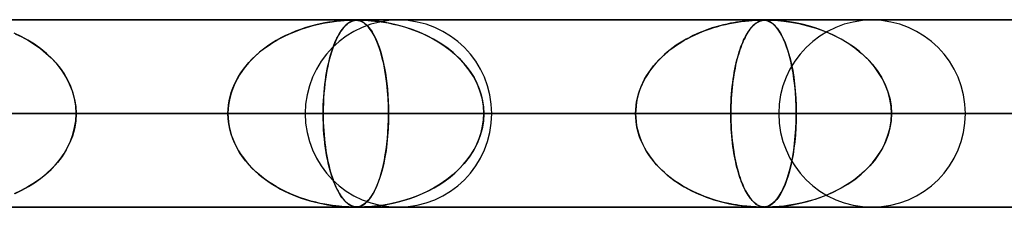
# Model space of a CAD drawing. Header units: millimetres. Extents: x -625 to 625, y -732 to 732.
# Tile 27 of 31: x 309 to 362, y 721 to 732. Entities that reach past the tile are written whole.
import ezdxf

# ---------------------------------------------------------------- set-up
doc = ezdxf.new("R2010")
doc.units = ezdxf.units.MM
doc.layers.add('HIDDEN', color=7, linetype='Continuous')
doc.layers.add('THICK', color=7, linetype='Continuous')

msp = doc.modelspace()

# ---------------------------------------------------------------- linework, layer by layer
at = {"layer": 'HIDDEN'}
for p, q in [((431.662, 731.49), (0, 731.49)), ((0, 731.49), (431.662, 731.49)), ((414.007, 731.48), (0.316, 731.48)), ((325.497, 731.366), (325.279, 731.328)), ((325.435, 731.356), (325.674, 731.393)), ((325.699, 731.396), (325.497, 731.366)), ((325.674, 731.393), (325.91, 731.423)), ((325.882, 731.42), (325.699, 731.396)), ((326.046, 731.437), (325.882, 731.42)), ((325.91, 731.423), (326.132, 731.445)), ((326.19, 731.451), (326.046, 731.437)), ((326.132, 731.445), (326.329, 731.461)), ((326.324, 731.461), (326.19, 731.451)), ((326.452, 731.469), (326.324, 731.461)), ((326.329, 731.461), (326.497, 731.471)), ((326.567, 731.474), (326.452, 731.469)), ((326.497, 731.471), (326.628, 731.477)), ((326.623, 731.366), (326.563, 731.328)), ((326.665, 731.478), (326.567, 731.474)), ((326.605, 731.355), (326.672, 731.392)), ((326.68, 731.396), (326.623, 731.366)), ((326.628, 731.477), (326.732, 731.479)), ((326.745, 731.479), (326.665, 731.478)), ((326.672, 731.392), (326.74, 731.422)), ((326.733, 731.42), (326.68, 731.396)), ((326.732, 731.479), (326.815, 731.48)), ((326.782, 731.437), (326.733, 731.42)), ((326.74, 731.422), (326.807, 731.445)), ((326.813, 731.48), (326.745, 731.479)), ((326.827, 731.451), (326.782, 731.437)), ((326.807, 731.445), (326.873, 731.461)), ((326.875, 731.479), (326.813, 731.48)), ((326.873, 731.461), (326.827, 731.451)), ((326.863, 731.48), (326.93, 731.478)), ((326.873, 731.461), (326.937, 731.471)), ((326.92, 731.469), (326.873, 731.461)), ((326.932, 731.477), (326.875, 731.479)), ((326.97, 731.474), (326.92, 731.469)), ((326.93, 731.478), (326.989, 731.473)), ((326.988, 731.473), (326.932, 731.477)), ((326.937, 731.471), (326.999, 731.477)), ((327.022, 731.478), (326.97, 731.474)), ((327.054, 731.465), (326.988, 731.473)), ((326.989, 731.473), (327.045, 731.466)), ((326.999, 731.477), (327.063, 731.479)), ((327.075, 731.479), (327.022, 731.478)), ((327.045, 731.466), (327.101, 731.456)), ((327.133, 731.447), (327.054, 731.465)), ((327.063, 731.479), (327.135, 731.48)), ((327.135, 731.48), (327.075, 731.479)), ((327.101, 731.456), (327.158, 731.44)), ((327.222, 731.417), (327.133, 731.447)), ((327.135, 731.48), (327.223, 731.479)), ((327.207, 731.479), (327.135, 731.48)), ((327.158, 731.44), (327.218, 731.418)), ((327.292, 731.477), (327.207, 731.479)), ((327.218, 731.418), (327.281, 731.389)), ((327.317, 731.369), (327.222, 731.417)), ((327.223, 731.479), (327.33, 731.476)), ((327.281, 731.389), (327.347, 731.351)), ((327.402, 731.473), (327.292, 731.477)), ((327.417, 731.302), (327.317, 731.369)), ((327.33, 731.476), (327.456, 731.471)), ((327.564, 731.465), (327.402, 731.473)), ((327.456, 731.471), (327.602, 731.462)), ((327.797, 731.447), (327.564, 731.465)), ((327.602, 731.462), (327.772, 731.449)), ((327.772, 731.449), (327.966, 731.431)), ((328.09, 731.417), (327.797, 731.447)), ((327.966, 731.431), (328.182, 731.405)), ((328.429, 731.369), (328.09, 731.417)), ((328.182, 731.405), (328.416, 731.371)), ((328.416, 731.371), (328.67, 731.328)), ((328.799, 731.302), (328.429, 731.369)), ((347.137, 731.339), (347.346, 731.374)), ((347.308, 731.368), (347.145, 731.341)), ((347.461, 731.391), (347.308, 731.368)), ((347.346, 731.374), (347.553, 731.404)), ((347.605, 731.41), (347.461, 731.391)), ((347.553, 731.404), (347.758, 731.428)), ((347.737, 731.426), (347.605, 731.41)), ((347.857, 731.439), (347.737, 731.426)), ((347.758, 731.428), (347.956, 731.448)), ((347.967, 731.449), (347.857, 731.439)), ((347.956, 731.448), (348.138, 731.462)), ((348.07, 731.457), (347.967, 731.449)), ((348.171, 731.464), (348.07, 731.457)), ((348.138, 731.462), (348.297, 731.471)), ((348.266, 731.47), (348.171, 731.464)), ((348.354, 731.474), (348.266, 731.47)), ((348.297, 731.471), (348.426, 731.477)), ((348.433, 731.477), (348.354, 731.474)), ((348.378, 731.339), (348.436, 731.374)), ((348.425, 731.368), (348.38, 731.341)), ((348.468, 731.391), (348.425, 731.368)), ((348.426, 731.477), (348.529, 731.479)), ((348.5, 731.479), (348.433, 731.477)), ((348.436, 731.374), (348.495, 731.404)), ((348.509, 731.41), (348.468, 731.391)), ((348.495, 731.404), (348.554, 731.428)), ((348.559, 731.48), (348.5, 731.479)), ((348.548, 731.426), (348.509, 731.41)), ((348.529, 731.479), (348.612, 731.48)), ((348.584, 731.439), (348.548, 731.426)), ((348.554, 731.428), (348.615, 731.448)), ((348.612, 731.48), (348.559, 731.48)), ((348.619, 731.449), (348.584, 731.439)), ((348.661, 731.48), (348.612, 731.48)), ((348.612, 731.48), (348.685, 731.479)), ((348.615, 731.448), (348.676, 731.462)), ((348.653, 731.457), (348.619, 731.449)), ((348.688, 731.464), (348.653, 731.457)), ((348.706, 731.478), (348.661, 731.48)), ((348.676, 731.462), (348.738, 731.471)), ((348.685, 731.479), (348.752, 731.476)), ((348.725, 731.47), (348.688, 731.464)), ((348.75, 731.476), (348.706, 731.478)), ((348.764, 731.474), (348.725, 731.47)), ((348.738, 731.471), (348.799, 731.477)), ((348.798, 731.472), (348.75, 731.476)), ((348.752, 731.476), (348.823, 731.469)), ((348.803, 731.477), (348.764, 731.474)), ((348.856, 731.464), (348.798, 731.472)), ((348.799, 731.477), (348.862, 731.479)), ((348.843, 731.479), (348.803, 731.477)), ((348.823, 731.469), (348.906, 731.454)), ((348.886, 731.48), (348.843, 731.479)), ((348.927, 731.449), (348.856, 731.464)), ((348.862, 731.479), (348.933, 731.48)), ((348.933, 731.48), (348.886, 731.48)), ((348.906, 731.454), (349.003, 731.424)), ((349.005, 731.423), (348.927, 731.449)), ((348.933, 731.48), (349.021, 731.479)), ((348.988, 731.48), (348.933, 731.48)), ((349.052, 731.478), (348.988, 731.48)), ((349.003, 731.424), (349.11, 731.372)), ((349.09, 731.383), (349.005, 731.423)), ((349.021, 731.479), (349.131, 731.476)), ((349.126, 731.476), (349.052, 731.478)), ((349.18, 731.328), (349.09, 731.383)), ((349.11, 731.372), (349.228, 731.293)), ((349.226, 731.472), (349.126, 731.476)), ((349.131, 731.476), (349.286, 731.469)), ((349.374, 731.464), (349.226, 731.472)), ((349.286, 731.469), (349.518, 731.454)), ((349.581, 731.449), (349.374, 731.464)), ((349.518, 731.454), (349.83, 731.424)), ((349.839, 731.423), (349.581, 731.449)), ((349.83, 731.424), (350.208, 731.372)), ((350.136, 731.383), (349.839, 731.423)), ((350.464, 731.328), (350.136, 731.383)), ((350.208, 731.372), (350.642, 731.293)), ((323.717, 730.884), (323.45, 730.773)), ((323.577, 730.827), (323.802, 730.916)), ((323.992, 730.986), (323.717, 730.884)), ((323.802, 730.916), (324.029, 730.999)), ((324.269, 731.078), (323.992, 730.986)), ((324.029, 730.999), (324.259, 731.075)), ((324.259, 731.075), (324.491, 731.144)), ((324.539, 731.158), (324.269, 731.078)), ((324.491, 731.144), (324.725, 731.207)), ((324.798, 731.225), (324.539, 731.158)), ((324.725, 731.207), (324.96, 731.263)), ((325.046, 731.282), (324.798, 731.225)), ((324.96, 731.263), (325.197, 731.313)), ((325.279, 731.328), (325.046, 731.282)), ((325.197, 731.313), (325.435, 731.356)), ((326.147, 730.884), (326.076, 730.773)), ((326.109, 730.826), (326.168, 730.915)), ((326.219, 730.986), (326.147, 730.884)), ((326.168, 730.915), (326.228, 730.998)), ((326.293, 731.078), (326.219, 730.986)), ((326.228, 730.998), (326.289, 731.074)), ((326.289, 731.074), (326.35, 731.143)), ((326.364, 731.158), (326.293, 731.078)), ((326.35, 731.143), (326.413, 731.206)), ((326.433, 731.225), (326.364, 731.158)), ((326.413, 731.206), (326.476, 731.262)), ((326.5, 731.282), (326.433, 731.225)), ((326.476, 731.262), (326.54, 731.312)), ((326.563, 731.328), (326.5, 731.282)), ((326.54, 731.312), (326.605, 731.355)), ((327.347, 731.351), (327.417, 731.303)), ((327.417, 731.303), (327.49, 731.242)), ((327.518, 731.217), (327.417, 731.302)), ((327.49, 731.242), (327.567, 731.168)), ((327.619, 731.111), (327.518, 731.217)), ((327.567, 731.168), (327.647, 731.079)), ((327.719, 730.985), (327.619, 731.111)), ((327.647, 731.079), (327.729, 730.972)), ((327.819, 730.837), (327.719, 730.985)), ((327.729, 730.972), (327.812, 730.847)), ((327.812, 730.847), (327.895, 730.708)), ((327.918, 730.665), (327.819, 730.837)), ((328.67, 731.328), (328.943, 731.272)), ((329.178, 731.217), (328.799, 731.302)), ((328.943, 731.272), (329.233, 731.203)), ((329.562, 731.111), (329.178, 731.217)), ((329.233, 731.203), (329.539, 731.118)), ((329.539, 731.118), (329.857, 731.017)), ((329.949, 730.985), (329.562, 731.111)), ((329.857, 731.017), (330.186, 730.897)), ((330.335, 730.837), (329.949, 730.985)), ((330.186, 730.897), (330.515, 730.759)), ((330.718, 730.665), (330.335, 730.837)), ((345.386, 730.832), (345.187, 730.746)), ((345.281, 730.787), (345.48, 730.87)), ((345.59, 730.912), (345.386, 730.832)), ((345.48, 730.87), (345.682, 730.947)), ((345.798, 730.988), (345.59, 730.912)), ((345.682, 730.947), (345.886, 731.019)), ((346.007, 731.059), (345.798, 730.988)), ((345.886, 731.019), (346.092, 731.086)), ((346.212, 731.122), (346.007, 731.059)), ((346.092, 731.086), (346.299, 731.147)), ((346.413, 731.178), (346.212, 731.122)), ((346.299, 731.147), (346.508, 731.203)), ((346.607, 731.227), (346.413, 731.178)), ((346.508, 731.203), (346.718, 731.253)), ((346.794, 731.271), (346.607, 731.227)), ((346.718, 731.253), (346.927, 731.299)), ((346.974, 731.308), (346.794, 731.271)), ((346.927, 731.299), (347.137, 731.339)), ((347.145, 731.341), (346.974, 731.308)), ((347.911, 730.832), (347.859, 730.746)), ((347.883, 730.787), (347.936, 730.87)), ((347.965, 730.912), (347.911, 730.832)), ((347.936, 730.87), (347.989, 730.947)), ((348.02, 730.988), (347.965, 730.912)), ((347.989, 730.947), (348.043, 731.019)), ((348.075, 731.059), (348.02, 730.988)), ((348.043, 731.019), (348.098, 731.086)), ((348.13, 731.122), (348.075, 731.059)), ((348.098, 731.086), (348.153, 731.147)), ((348.183, 731.178), (348.13, 731.122)), ((348.153, 731.147), (348.208, 731.203)), ((348.235, 731.227), (348.183, 731.178)), ((348.208, 731.203), (348.264, 731.253)), ((348.285, 731.271), (348.235, 731.227)), ((348.264, 731.253), (348.321, 731.299)), ((348.334, 731.308), (348.285, 731.271)), ((348.321, 731.299), (348.378, 731.339)), ((348.38, 731.341), (348.334, 731.308)), ((349.271, 731.257), (349.18, 731.328)), ((349.228, 731.293), (349.351, 731.183)), ((349.363, 731.171), (349.271, 731.257)), ((349.351, 731.183), (349.47, 731.048)), ((349.454, 731.068), (349.363, 731.171)), ((349.545, 730.947), (349.454, 731.068)), ((349.47, 731.048), (349.585, 730.888)), ((349.636, 730.808), (349.545, 730.947)), ((349.585, 730.888), (349.696, 730.703)), ((350.806, 731.257), (350.464, 731.328)), ((350.642, 731.293), (351.106, 731.183)), ((351.152, 731.171), (350.806, 731.257)), ((351.106, 731.183), (351.563, 731.048)), ((351.501, 731.068), (351.152, 731.171)), ((351.852, 730.947), (351.501, 731.068)), ((351.563, 731.048), (352.007, 730.888)), ((352.202, 730.808), (351.852, 730.947)), ((352.007, 730.888), (352.438, 730.703)), ((309.048, 730.601), (308.682, 730.774)), ((308.724, 730.756), (309.089, 730.581)), ((309.408, 730.406), (309.048, 730.601)), ((309.089, 730.581), (309.437, 730.39)), ((309.758, 730.189), (309.408, 730.406)), ((309.437, 730.39), (309.767, 730.183)), ((322.691, 730.39), (322.454, 730.246)), ((322.509, 730.281), (322.714, 730.404)), ((322.937, 730.526), (322.691, 730.39)), ((322.714, 730.404), (322.924, 730.52)), ((322.924, 730.52), (323.138, 730.629)), ((323.19, 730.654), (322.937, 730.526)), ((323.138, 730.629), (323.356, 730.732)), ((323.45, 730.773), (323.19, 730.654)), ((323.356, 730.732), (323.577, 730.827)), ((325.877, 730.39), (325.814, 730.246)), ((325.828, 730.279), (325.882, 730.402)), ((325.941, 730.526), (325.877, 730.39)), ((325.882, 730.402), (325.937, 730.518)), ((325.937, 730.518), (325.993, 730.627)), ((326.008, 730.654), (325.941, 730.526)), ((325.993, 730.627), (326.051, 730.73)), ((326.076, 730.773), (326.008, 730.654)), ((326.051, 730.73), (326.109, 730.826)), ((327.895, 730.708), (327.974, 730.555)), ((328.014, 730.47), (327.918, 730.665)), ((327.974, 730.555), (328.05, 730.391)), ((328.108, 730.251), (328.014, 730.47)), ((328.05, 730.391), (328.122, 730.215)), ((330.515, 730.759), (330.835, 730.608)), ((331.096, 730.47), (330.718, 730.665)), ((330.835, 730.608), (331.141, 730.444)), ((331.462, 730.251), (331.096, 730.47)), ((331.141, 730.444), (331.435, 730.268)), ((344.432, 730.356), (344.255, 730.247)), ((344.325, 730.291), (344.51, 730.401)), ((344.614, 730.461), (344.432, 730.356)), ((344.51, 730.401), (344.698, 730.506)), ((344.801, 730.56), (344.614, 730.461)), ((344.698, 730.506), (344.889, 730.605)), ((344.992, 730.655), (344.801, 730.56)), ((344.889, 730.605), (345.083, 730.699)), ((345.187, 730.746), (344.992, 730.655)), ((345.083, 730.699), (345.281, 730.787)), ((347.66, 730.356), (347.614, 730.247)), ((347.632, 730.291), (347.681, 730.401)), ((347.708, 730.461), (347.66, 730.356)), ((347.681, 730.401), (347.73, 730.506)), ((347.757, 730.56), (347.708, 730.461)), ((347.73, 730.506), (347.78, 730.605)), ((347.807, 730.655), (347.757, 730.56)), ((347.78, 730.605), (347.831, 730.699)), ((347.859, 730.746), (347.807, 730.655)), ((347.831, 730.699), (347.883, 730.787)), ((349.725, 730.649), (349.636, 730.808)), ((349.696, 730.703), (349.802, 730.493)), ((349.813, 730.47), (349.725, 730.649)), ((349.802, 730.493), (349.904, 730.259)), ((349.898, 730.272), (349.813, 730.47)), ((352.55, 730.649), (352.202, 730.808)), ((352.438, 730.703), (352.852, 730.493)), ((352.893, 730.47), (352.55, 730.649)), ((352.852, 730.493), (353.248, 730.259)), ((353.228, 730.272), (352.893, 730.47)), ((310.093, 729.95), (309.758, 730.189)), ((309.767, 730.183), (310.079, 729.96)), ((310.079, 729.96), (310.372, 729.723)), ((310.411, 729.689), (310.093, 729.95)), ((321.741, 729.72), (321.924, 729.871)), ((322.006, 729.934), (321.795, 729.766)), ((321.924, 729.871), (322.114, 730.014)), ((322.226, 730.094), (322.006, 729.934)), ((322.114, 730.014), (322.309, 730.151)), ((322.454, 730.246), (322.226, 730.094)), ((322.309, 730.151), (322.509, 730.281)), ((325.626, 729.718), (325.674, 729.869)), ((325.696, 729.934), (325.641, 729.766)), ((325.674, 729.869), (325.724, 730.013)), ((325.754, 730.094), (325.696, 729.934)), ((325.724, 730.013), (325.775, 730.149)), ((325.814, 730.246), (325.754, 730.094)), ((325.775, 730.149), (325.828, 730.279)), ((328.197, 730.009), (328.108, 730.251)), ((328.122, 730.215), (328.191, 730.027)), ((328.191, 730.027), (328.256, 729.828)), ((328.282, 729.744), (328.197, 730.009)), ((328.256, 729.828), (328.318, 729.618)), ((331.435, 730.268), (331.716, 730.08)), ((331.814, 730.009), (331.462, 730.251)), ((331.716, 730.08), (331.982, 729.88)), ((332.147, 729.744), (331.814, 730.009)), ((331.982, 729.88), (332.234, 729.668)), ((343.463, 729.652), (343.626, 729.792)), ((343.755, 729.895), (343.598, 729.769)), ((343.626, 729.792), (343.794, 729.925)), ((343.916, 730.017), (343.755, 729.895)), ((343.794, 729.925), (343.967, 730.053)), ((344.083, 730.134), (343.916, 730.017)), ((343.967, 730.053), (344.144, 730.175)), ((344.255, 730.247), (344.083, 730.134)), ((344.144, 730.175), (344.325, 730.291)), ((347.406, 729.653), (347.448, 729.792)), ((347.482, 729.895), (347.441, 729.769)), ((347.448, 729.792), (347.493, 729.925)), ((347.525, 730.017), (347.482, 729.895)), ((347.493, 729.925), (347.538, 730.053)), ((347.569, 730.134), (347.525, 730.017)), ((347.538, 730.053), (347.585, 730.175)), ((347.614, 730.247), (347.569, 730.134)), ((347.585, 730.175), (347.632, 730.291)), ((349.981, 730.054), (349.898, 730.272)), ((349.904, 730.259), (349.999, 730.001)), ((350.059, 729.817), (349.981, 730.054)), ((349.999, 730.001), (350.088, 729.723)), ((350.133, 729.56), (350.059, 729.817)), ((353.551, 730.054), (353.228, 730.272)), ((353.248, 730.259), (353.623, 730.001)), ((353.859, 729.817), (353.551, 730.054)), ((353.623, 730.001), (353.971, 729.723)), ((354.152, 729.56), (353.859, 729.817)), ((310.372, 729.723), (310.644, 729.471)), ((310.709, 729.406), (310.411, 729.689)), ((310.644, 729.471), (310.897, 729.204)), ((310.984, 729.102), (310.709, 729.406)), ((321.401, 729.405), (321.218, 729.21)), ((321.231, 729.225), (321.393, 729.397)), ((321.393, 729.397), (321.564, 729.562)), ((321.594, 729.59), (321.401, 729.405)), ((321.564, 729.562), (321.741, 729.72)), ((321.795, 729.766), (321.594, 729.59)), ((325.537, 729.405), (325.489, 729.21)), ((325.492, 729.223), (325.535, 729.395)), ((325.535, 729.395), (325.58, 729.56)), ((325.588, 729.59), (325.537, 729.405)), ((325.58, 729.56), (325.626, 729.718)), ((325.641, 729.766), (325.588, 729.59)), ((328.361, 729.456), (328.282, 729.744)), ((328.318, 729.618), (328.376, 729.397)), ((328.434, 729.147), (328.361, 729.456)), ((328.376, 729.397), (328.43, 729.163)), ((332.459, 729.456), (332.147, 729.744)), ((332.234, 729.668), (332.471, 729.445)), ((332.746, 729.147), (332.459, 729.456)), ((332.471, 729.445), (332.693, 729.208)), ((343.007, 729.198), (343.153, 729.356)), ((343.16, 729.363), (343.024, 729.217)), ((343.153, 729.356), (343.305, 729.507)), ((343.301, 729.503), (343.16, 729.363)), ((343.447, 729.639), (343.301, 729.503)), ((343.305, 729.507), (343.463, 729.652)), ((343.598, 729.769), (343.447, 729.639)), ((347.286, 729.198), (347.324, 729.356)), ((347.326, 729.363), (347.29, 729.217)), ((347.324, 729.356), (347.364, 729.507)), ((347.363, 729.503), (347.326, 729.363)), ((347.402, 729.639), (347.363, 729.503)), ((347.364, 729.507), (347.406, 729.653)), ((347.441, 729.769), (347.402, 729.639)), ((350.088, 729.723), (350.168, 729.426)), ((350.203, 729.283), (350.133, 729.56)), ((350.168, 729.426), (350.241, 729.114)), ((350.266, 728.988), (350.203, 729.283)), ((353.971, 729.723), (354.288, 729.426)), ((354.425, 729.283), (354.152, 729.56)), ((354.288, 729.426), (354.574, 729.114)), ((354.676, 728.988), (354.425, 729.283)), ((310.897, 729.204), (311.13, 728.919)), ((311.233, 728.778), (310.984, 729.102)), ((311.13, 728.919), (311.341, 728.615)), ((311.452, 728.432), (311.233, 728.778)), ((320.88, 728.79), (320.729, 728.565)), ((320.797, 728.668), (320.932, 728.86)), ((321.044, 729.005), (320.88, 728.79)), ((320.932, 728.86), (321.077, 729.046)), ((321.218, 729.21), (321.044, 729.005)), ((321.077, 729.046), (321.231, 729.225)), ((325.4, 728.79), (325.36, 728.565)), ((325.378, 728.667), (325.413, 728.859)), ((325.443, 729.005), (325.4, 728.79)), ((325.413, 728.859), (325.452, 729.044)), ((325.489, 729.21), (325.443, 729.005)), ((325.452, 729.044), (325.492, 729.223)), ((328.43, 729.163), (328.481, 728.914)), ((328.499, 728.816), (328.434, 729.147)), ((328.481, 728.914), (328.528, 728.652)), ((328.557, 728.464), (328.499, 728.816)), ((332.693, 729.208), (332.9, 728.957)), ((333.006, 728.816), (332.746, 729.147)), ((332.9, 728.957), (333.091, 728.692)), ((333.234, 728.464), (333.006, 728.816)), ((342.651, 728.749), (342.54, 728.582)), ((342.612, 728.691), (342.736, 728.866)), ((342.769, 728.91), (342.651, 728.749)), ((342.736, 728.866), (342.868, 729.035)), ((342.893, 729.067), (342.769, 728.91)), ((342.868, 729.035), (343.007, 729.198)), ((343.024, 729.217), (342.893, 729.067)), ((347.192, 728.749), (347.163, 728.582)), ((347.182, 728.691), (347.214, 728.866)), ((347.223, 728.91), (347.192, 728.749)), ((347.214, 728.866), (347.249, 729.035)), ((347.256, 729.067), (347.223, 728.91)), ((347.249, 729.035), (347.286, 729.198)), ((347.29, 729.217), (347.256, 729.067)), ((350.241, 729.114), (350.305, 728.786)), ((350.324, 728.674), (350.266, 728.988)), ((350.305, 728.786), (350.36, 728.442)), ((354.574, 729.114), (354.827, 728.786)), ((354.903, 728.674), (354.676, 728.988)), ((354.827, 728.786), (355.047, 728.442)), ((311.341, 728.615), (311.528, 728.294)), ((311.639, 728.069), (311.452, 728.432)), ((311.528, 728.294), (311.687, 727.957)), ((320.454, 728.057), (320.557, 728.266)), ((320.591, 728.332), (320.468, 728.089)), ((320.557, 728.266), (320.671, 728.47)), ((320.729, 728.565), (320.591, 728.332)), ((320.671, 728.47), (320.797, 728.668)), ((325.288, 728.056), (325.315, 728.265)), ((325.324, 728.332), (325.292, 728.089)), ((325.315, 728.265), (325.345, 728.469)), ((325.36, 728.565), (325.324, 728.332)), ((325.345, 728.469), (325.378, 728.667)), ((328.528, 728.652), (328.57, 728.376)), ((328.606, 728.093), (328.557, 728.464)), ((328.57, 728.376), (328.606, 728.088)), ((333.091, 728.692), (333.264, 728.412)), ((333.427, 728.093), (333.234, 728.464)), ((333.264, 728.412), (333.416, 728.119)), ((342.34, 728.234), (342.252, 728.053)), ((342.291, 728.136), (342.389, 728.326)), ((342.436, 728.411), (342.34, 728.234)), ((342.389, 728.326), (342.496, 728.511)), ((342.54, 728.582), (342.436, 728.411)), ((342.496, 728.511), (342.612, 728.691)), ((347.11, 728.234), (347.087, 728.053)), ((347.097, 728.136), (347.123, 728.326)), ((347.136, 728.411), (347.11, 728.234)), ((347.123, 728.326), (347.151, 728.511)), ((347.163, 728.582), (347.136, 728.411)), ((347.151, 728.511), (347.182, 728.691)), ((350.374, 728.341), (350.324, 728.674)), ((350.36, 728.442), (350.407, 728.08)), ((350.417, 727.993), (350.374, 728.341)), ((355.103, 728.341), (354.903, 728.674)), ((355.047, 728.442), (355.233, 728.08)), ((355.272, 727.993), (355.103, 728.341)), ((311.788, 727.688), (311.639, 728.069)), ((311.687, 727.957), (311.815, 727.605)), ((311.897, 727.296), (311.788, 727.688)), ((320.361, 727.838), (320.272, 727.58)), ((320.285, 727.623), (320.363, 727.842)), ((320.468, 728.089), (320.361, 727.838)), ((320.363, 727.842), (320.454, 728.057)), ((325.263, 727.838), (325.24, 727.58)), ((325.243, 727.622), (325.264, 727.842)), ((325.292, 728.089), (325.263, 727.838)), ((325.264, 727.842), (325.288, 728.056)), ((328.645, 727.706), (328.606, 728.093)), ((328.606, 728.088), (328.638, 727.786)), ((328.638, 727.786), (328.663, 727.474)), ((328.673, 727.307), (328.645, 727.706)), ((333.416, 728.119), (333.544, 727.812)), ((333.583, 727.706), (333.427, 728.093)), ((333.544, 727.812), (333.648, 727.494)), ((333.695, 727.307), (333.583, 727.706)), ((342.104, 727.68), (342.045, 727.489)), ((342.059, 727.539), (342.126, 727.742)), ((342.174, 727.869), (342.104, 727.68)), ((342.126, 727.742), (342.203, 727.942)), ((342.252, 728.053), (342.174, 727.869)), ((342.203, 727.942), (342.291, 728.136)), ((347.048, 727.68), (347.033, 727.489)), ((347.036, 727.539), (347.054, 727.742)), ((347.067, 727.869), (347.048, 727.68)), ((347.054, 727.742), (347.074, 727.942)), ((347.087, 728.053), (347.067, 727.869)), ((347.074, 727.942), (347.097, 728.136)), ((350.407, 728.08), (350.445, 727.7)), ((350.451, 727.629), (350.417, 727.993)), ((350.445, 727.7), (350.473, 727.305)), ((355.233, 728.08), (355.384, 727.7)), ((355.408, 727.629), (355.272, 727.993)), ((355.384, 727.7), (355.495, 727.305)), ((311.815, 727.605), (311.909, 727.241)), ((311.964, 726.896), (311.897, 727.296)), ((311.909, 727.241), (311.967, 726.868)), ((320.134, 726.947), (320.17, 727.174)), ((320.2, 727.315), (320.148, 727.045)), ((320.17, 727.174), (320.221, 727.4)), ((320.272, 727.58), (320.2, 727.315)), ((320.221, 727.4), (320.285, 727.623)), ((325.203, 726.947), (325.213, 727.174)), ((325.221, 727.315), (325.207, 727.045)), ((325.213, 727.174), (325.226, 727.399)), ((325.24, 727.58), (325.221, 727.315)), ((325.226, 727.399), (325.243, 727.622)), ((328.663, 727.474), (328.681, 727.151)), ((328.691, 726.901), (328.673, 727.307)), ((328.681, 727.151), (328.693, 726.822)), ((333.648, 727.494), (333.724, 727.165)), ((333.764, 726.901), (333.695, 727.307)), ((333.724, 727.165), (333.771, 726.829)), ((341.995, 727.293), (341.956, 727.095)), ((341.961, 727.124), (342.004, 727.332)), ((342.045, 727.489), (341.995, 727.293)), ((342.004, 727.332), (342.059, 727.539)), ((347.02, 727.293), (347.009, 727.095)), ((347.011, 727.124), (347.022, 727.332)), ((347.033, 727.489), (347.02, 727.293)), ((347.022, 727.332), (347.036, 727.539)), ((350.476, 727.256), (350.451, 727.629)), ((350.473, 727.305), (350.491, 726.901)), ((350.491, 726.876), (350.476, 727.256)), ((355.506, 727.256), (355.408, 727.629)), ((355.495, 727.305), (355.564, 726.901)), ((355.566, 726.876), (355.506, 727.256)), ((311.986, 726.49), (311.964, 726.896)), ((311.967, 726.868), (311.986, 726.49)), ((320.116, 726.768), (320.105, 726.49)), ((320.105, 726.49), (320.113, 726.719)), ((320.113, 726.719), (320.134, 726.947)), ((320.148, 727.045), (320.116, 726.768)), ((325.199, 726.768), (325.196, 726.49)), ((325.196, 726.49), (325.198, 726.719)), ((325.198, 726.719), (325.203, 726.947)), ((325.207, 727.045), (325.199, 726.768)), ((328.696, 726.49), (328.691, 726.901)), ((328.693, 726.822), (328.696, 726.49)), ((333.787, 726.49), (333.764, 726.901)), ((333.771, 726.829), (333.787, 726.49)), ((341.905, 726.49), (341.912, 726.702)), ((341.911, 726.693), (341.905, 726.49)), ((341.928, 726.895), (341.911, 726.693)), ((341.912, 726.702), (341.93, 726.914)), ((341.956, 727.095), (341.928, 726.895)), ((341.93, 726.914), (341.961, 727.124)), ((346.996, 726.49), (346.998, 726.702)), ((346.997, 726.693), (346.996, 726.49)), ((347.002, 726.895), (346.997, 726.693)), ((346.998, 726.702), (347.002, 726.914)), ((347.002, 726.914), (347.011, 727.124)), ((347.009, 727.095), (347.002, 726.895)), ((350.491, 726.901), (350.496, 726.49)), ((350.496, 726.49), (350.491, 726.876)), ((355.564, 726.901), (355.587, 726.49)), ((355.587, 726.49), (355.566, 726.876)), ((5, 726.49), (328.696, 726.49)), ((320.105, 726.49), (5, 726.49)), ((328.696, 726.49), (5, 726.49)), ((5, 726.49), (320.105, 726.49)), ((5, 726.49), (350.496, 726.49)), ((341.905, 726.49), (5, 726.49)), ((350.496, 726.49), (5, 726.49)), ((5, 726.49), (341.905, 726.49)), ((5, 726.49), (372.296, 726.49)), ((363.705, 726.49), (5, 726.49)), ((372.296, 726.49), (5, 726.49)), ((5, 726.49), (363.705, 726.49)), ((5, 726.49), (394.096, 726.49)), ((385.505, 726.49), (5, 726.49)), ((394.096, 726.49), (5, 726.49)), ((5, 726.49), (385.505, 726.49)), ((5, 726.49), (415.895, 726.49)), ((407.305, 726.49), (5, 726.49)), ((415.895, 726.49), (5, 726.49)), ((5, 726.49), (407.305, 726.49)), ((281.595, 726.49), (324.235, 726.49)), ((281.595, 726.49), (324.235, 726.49)), ((334.215, 726.49), (290.186, 726.49)), ((334.215, 726.49), (290.186, 726.49)), ((349.56, 726.49), (303.395, 726.49)), ((303.395, 726.49), (349.56, 726.49)), ((306.896, 726.49), (320.105, 726.49)), ((320.105, 726.49), (306.896, 726.49)), ((311.909, 725.739), (311.967, 726.112)), ((311.986, 726.49), (311.964, 726.084)), ((311.967, 726.112), (311.986, 726.49)), ((359.54, 726.49), (311.986, 726.49)), ((359.54, 726.49), (311.986, 726.49)), ((325.196, 726.49), (311.986, 726.49)), ((311.986, 726.49), (325.196, 726.49)), ((320.116, 726.211), (320.105, 726.49)), ((320.105, 726.49), (320.113, 726.261)), ((320.113, 726.261), (320.134, 726.033)), ((320.148, 725.935), (320.116, 726.211)), ((325.196, 726.49), (325.198, 726.261)), ((374.885, 726.49), (325.196, 726.49)), ((325.199, 726.211), (325.196, 726.49)), ((325.196, 726.49), (374.885, 726.49)), ((325.198, 726.261), (325.203, 726.033)), ((325.207, 725.934), (325.199, 726.211)), ((328.681, 725.815), (328.692, 726.151)), ((328.696, 726.49), (328.691, 726.08)), ((328.692, 726.151), (328.696, 726.49)), ((328.696, 726.49), (341.905, 726.49)), ((341.905, 726.49), (328.696, 726.49)), ((333.724, 725.815), (333.771, 726.151)), ((333.787, 726.49), (333.764, 726.079)), ((333.771, 726.151), (333.787, 726.49)), ((384.865, 726.49), (333.787, 726.49)), ((384.865, 726.49), (333.787, 726.49)), ((346.996, 726.49), (333.787, 726.49)), ((333.787, 726.49), (346.996, 726.49)), ((341.911, 726.287), (341.905, 726.49)), ((341.905, 726.49), (341.912, 726.278)), ((341.928, 726.085), (341.911, 726.287)), ((341.912, 726.278), (341.93, 726.066)), ((346.996, 726.49), (346.998, 726.278)), ((400.21, 726.49), (346.996, 726.49)), ((346.997, 726.287), (346.996, 726.49)), ((346.996, 726.49), (400.21, 726.49)), ((347.002, 726.084), (346.997, 726.287)), ((346.998, 726.278), (347.002, 726.066)), ((350.491, 726.104), (350.476, 725.724)), ((350.496, 726.49), (350.491, 726.104)), ((350.491, 726.079), (350.496, 726.49)), ((350.496, 726.49), (363.705, 726.49)), ((363.705, 726.49), (350.496, 726.49)), ((355.566, 726.104), (355.506, 725.724)), ((355.564, 726.079), (355.587, 726.49)), ((355.587, 726.49), (355.566, 726.104)), ((410.19, 726.49), (355.587, 726.49)), ((410.19, 726.49), (355.587, 726.49)), ((368.796, 726.49), (355.587, 726.49)), ((355.587, 726.49), (368.796, 726.49)), ((311.897, 725.684), (311.788, 725.292)), ((311.815, 725.375), (311.909, 725.739)), ((311.964, 726.084), (311.897, 725.684)), ((320.134, 726.033), (320.17, 725.806)), ((320.2, 725.665), (320.148, 725.935)), ((320.17, 725.806), (320.221, 725.581)), ((320.272, 725.4), (320.2, 725.665)), ((320.221, 725.581), (320.285, 725.358)), ((325.203, 726.033), (325.213, 725.806)), ((325.221, 725.663), (325.207, 725.934)), ((325.213, 725.806), (325.226, 725.581)), ((325.24, 725.398), (325.221, 725.663)), ((325.226, 725.581), (325.243, 725.358)), ((328.673, 725.676), (328.645, 725.279)), ((328.661, 725.486), (328.681, 725.815)), ((328.691, 726.08), (328.673, 725.676)), ((333.695, 725.673), (333.583, 725.274)), ((333.648, 725.486), (333.724, 725.815)), ((333.764, 726.079), (333.695, 725.673)), ((341.956, 725.885), (341.928, 726.085)), ((341.93, 726.066), (341.961, 725.856)), ((341.995, 725.687), (341.956, 725.885)), ((341.961, 725.856), (342.004, 725.648)), ((342.045, 725.491), (341.995, 725.687)), ((342.004, 725.648), (342.059, 725.441)), ((347.009, 725.883), (347.002, 726.084)), ((347.002, 726.066), (347.011, 725.856)), ((347.02, 725.684), (347.009, 725.883)), ((347.011, 725.856), (347.022, 725.648)), ((347.033, 725.488), (347.02, 725.684)), ((347.022, 725.648), (347.036, 725.441)), ((350.445, 725.28), (350.473, 725.675)), ((350.476, 725.724), (350.451, 725.351)), ((350.473, 725.675), (350.491, 726.079)), ((355.384, 725.28), (355.495, 725.675)), ((355.506, 725.724), (355.408, 725.351)), ((355.495, 725.675), (355.564, 726.079)), ((311.788, 725.292), (311.639, 724.911)), ((311.687, 725.023), (311.815, 725.375)), ((320.361, 725.142), (320.272, 725.4)), ((320.285, 725.358), (320.363, 725.138)), ((320.468, 724.891), (320.361, 725.142)), ((320.363, 725.138), (320.454, 724.924)), ((325.264, 725.14), (325.24, 725.398)), ((325.243, 725.358), (325.264, 725.138)), ((325.292, 724.888), (325.264, 725.14)), ((325.264, 725.138), (325.288, 724.924)), ((328.603, 724.861), (328.635, 725.168)), ((328.645, 725.279), (328.607, 724.893)), ((328.635, 725.168), (328.661, 725.486)), ((333.416, 724.861), (333.544, 725.168)), ((333.583, 725.274), (333.427, 724.887)), ((333.544, 725.168), (333.648, 725.486)), ((342.104, 725.3), (342.045, 725.491)), ((342.059, 725.441), (342.126, 725.238)), ((342.174, 725.111), (342.104, 725.3)), ((342.126, 725.238), (342.203, 725.038)), ((342.252, 724.927), (342.174, 725.111)), ((342.203, 725.038), (342.291, 724.844)), ((347.049, 725.296), (347.033, 725.488)), ((347.036, 725.441), (347.054, 725.238)), ((347.067, 725.107), (347.049, 725.296)), ((347.054, 725.238), (347.074, 725.038)), ((347.088, 724.921), (347.067, 725.107)), ((347.074, 725.038), (347.097, 724.844)), ((350.407, 724.9), (350.445, 725.28)), ((350.451, 725.351), (350.417, 724.987)), ((355.233, 724.9), (355.384, 725.28)), ((355.408, 725.351), (355.272, 724.987)), ((311.452, 724.548), (311.233, 724.202)), ((311.341, 724.365), (311.528, 724.686)), ((311.639, 724.911), (311.452, 724.548)), ((311.528, 724.686), (311.687, 725.023)), ((320.454, 724.924), (320.556, 724.715)), ((320.591, 724.648), (320.468, 724.891)), ((320.556, 724.715), (320.671, 724.511)), ((320.729, 724.415), (320.591, 724.648)), ((325.288, 724.924), (325.315, 724.715)), ((325.324, 724.645), (325.292, 724.888)), ((325.315, 724.715), (325.345, 724.511)), ((325.361, 724.411), (325.324, 724.645)), ((328.558, 724.523), (328.501, 724.172)), ((328.521, 724.288), (328.565, 724.568)), ((328.607, 724.893), (328.558, 724.523)), ((328.565, 724.568), (328.603, 724.861)), ((333.234, 724.516), (333.006, 724.164)), ((333.091, 724.288), (333.264, 724.568)), ((333.427, 724.887), (333.234, 724.516)), ((333.264, 724.568), (333.416, 724.861)), ((342.34, 724.746), (342.252, 724.927)), ((342.291, 724.844), (342.389, 724.654)), ((342.436, 724.569), (342.34, 724.746)), ((342.389, 724.654), (342.496, 724.469)), ((342.54, 724.398), (342.436, 724.569)), ((347.111, 724.74), (347.088, 724.921)), ((347.097, 724.844), (347.123, 724.654)), ((347.137, 724.563), (347.111, 724.74)), ((347.123, 724.654), (347.151, 724.469)), ((347.164, 724.391), (347.137, 724.563)), ((350.305, 724.194), (350.36, 724.538)), ((350.374, 724.638), (350.324, 724.306)), ((350.36, 724.538), (350.407, 724.9)), ((350.417, 724.987), (350.374, 724.638)), ((354.827, 724.194), (355.047, 724.538)), ((355.103, 724.638), (354.903, 724.306)), ((355.047, 724.538), (355.233, 724.9)), ((355.272, 724.987), (355.103, 724.638)), ((310.897, 723.776), (311.13, 724.061)), ((311.233, 724.202), (310.984, 723.878)), ((311.13, 724.061), (311.341, 724.365)), ((320.671, 724.511), (320.796, 724.313)), ((320.88, 724.19), (320.729, 724.415)), ((320.796, 724.313), (320.931, 724.121)), ((321.044, 723.975), (320.88, 724.19)), ((320.931, 724.121), (321.076, 723.936)), ((325.345, 724.511), (325.378, 724.313)), ((325.401, 724.186), (325.361, 724.411)), ((325.378, 724.313), (325.413, 724.121)), ((325.444, 723.971), (325.401, 724.186)), ((325.413, 724.121), (325.452, 723.936)), ((328.42, 723.772), (328.473, 724.023)), ((328.501, 724.172), (328.436, 723.842)), ((328.473, 724.023), (328.521, 724.288)), ((332.693, 723.772), (332.9, 724.023)), ((333.006, 724.164), (332.746, 723.833)), ((332.9, 724.023), (333.091, 724.288)), ((342.496, 724.469), (342.612, 724.289)), ((342.651, 724.231), (342.54, 724.398)), ((342.612, 724.289), (342.736, 724.114)), ((342.769, 724.07), (342.651, 724.231)), ((342.736, 724.114), (342.868, 723.945)), ((342.893, 723.914), (342.769, 724.07)), ((347.151, 724.469), (347.182, 724.289)), ((347.193, 724.224), (347.164, 724.391)), ((347.182, 724.289), (347.214, 724.114)), ((347.225, 724.062), (347.193, 724.224)), ((347.214, 724.114), (347.249, 723.945)), ((347.258, 723.906), (347.225, 724.062)), ((350.266, 723.992), (350.203, 723.697)), ((350.241, 723.866), (350.305, 724.194)), ((350.324, 724.306), (350.266, 723.992)), ((354.676, 723.992), (354.425, 723.697)), ((354.574, 723.866), (354.827, 724.194)), ((354.903, 724.306), (354.676, 723.992)), ((310.372, 723.257), (310.644, 723.509)), ((310.709, 723.574), (310.411, 723.291)), ((310.644, 723.509), (310.897, 723.776)), ((310.984, 723.878), (310.709, 723.574)), ((321.218, 723.77), (321.044, 723.975)), ((321.076, 723.936), (321.23, 723.757)), ((321.401, 723.575), (321.218, 723.77)), ((321.23, 723.757), (321.392, 723.585)), ((321.392, 723.585), (321.562, 723.42)), ((321.594, 723.39), (321.401, 723.575)), ((325.49, 723.766), (325.444, 723.971)), ((325.452, 723.936), (325.492, 723.757)), ((325.538, 723.571), (325.49, 723.766)), ((325.492, 723.757), (325.535, 723.585)), ((325.535, 723.585), (325.58, 723.42)), ((325.589, 723.385), (325.538, 723.571)), ((328.363, 723.533), (328.285, 723.246)), ((328.304, 723.312), (328.364, 723.535)), ((328.436, 723.842), (328.363, 723.533)), ((328.364, 723.535), (328.42, 723.772)), ((332.459, 723.524), (332.147, 723.236)), ((332.234, 723.312), (332.471, 723.535)), ((332.746, 723.833), (332.459, 723.524)), ((332.471, 723.535), (332.693, 723.772)), ((342.868, 723.945), (343.007, 723.782)), ((343.024, 723.763), (342.893, 723.914)), ((343.007, 723.782), (343.153, 723.624)), ((343.16, 723.617), (343.024, 723.763)), ((343.153, 723.624), (343.305, 723.473)), ((343.301, 723.477), (343.16, 723.617)), ((343.447, 723.341), (343.301, 723.477)), ((343.305, 723.473), (343.463, 723.328)), ((347.249, 723.945), (347.286, 723.782)), ((347.292, 723.755), (347.258, 723.906)), ((347.286, 723.782), (347.324, 723.624)), ((347.328, 723.609), (347.292, 723.755)), ((347.324, 723.624), (347.364, 723.473)), ((347.365, 723.468), (347.328, 723.609)), ((347.364, 723.473), (347.406, 723.328)), ((347.404, 723.333), (347.365, 723.468)), ((350.088, 723.257), (350.168, 723.554)), ((350.203, 723.697), (350.133, 723.42)), ((350.168, 723.554), (350.241, 723.866)), ((353.971, 723.257), (354.288, 723.554)), ((354.425, 723.697), (354.152, 723.42)), ((354.288, 723.554), (354.574, 723.866)), ((310.093, 723.03), (309.758, 722.791)), ((309.767, 722.797), (310.079, 723.02)), ((310.079, 723.02), (310.372, 723.257)), ((310.411, 723.291), (310.093, 723.03)), ((321.562, 723.42), (321.739, 723.262)), ((321.795, 723.214), (321.594, 723.39)), ((321.739, 723.262), (321.922, 723.111)), ((322.006, 723.046), (321.795, 723.214)), ((321.922, 723.111), (322.111, 722.967)), ((322.226, 722.886), (322.006, 723.046)), ((322.111, 722.967), (322.306, 722.831)), ((325.58, 723.42), (325.626, 723.262)), ((325.642, 723.209), (325.589, 723.385)), ((325.626, 723.262), (325.674, 723.111)), ((325.698, 723.041), (325.642, 723.209)), ((325.674, 723.111), (325.724, 722.967)), ((325.756, 722.881), (325.698, 723.041)), ((325.724, 722.967), (325.775, 722.831)), ((328.201, 722.981), (328.112, 722.739)), ((328.172, 722.9), (328.24, 723.1)), ((328.285, 723.246), (328.201, 722.981)), ((328.24, 723.1), (328.304, 723.312)), ((331.814, 722.971), (331.462, 722.729)), ((331.716, 722.9), (331.982, 723.1)), ((332.147, 723.236), (331.814, 722.971)), ((331.982, 723.1), (332.234, 723.312)), ((343.598, 723.211), (343.447, 723.341)), ((343.463, 723.328), (343.626, 723.188)), ((343.755, 723.085), (343.598, 723.211)), ((343.626, 723.188), (343.794, 723.055)), ((343.916, 722.963), (343.755, 723.085)), ((343.794, 723.055), (343.967, 722.927)), ((344.083, 722.846), (343.916, 722.963)), ((347.444, 723.202), (347.404, 723.333)), ((347.406, 723.328), (347.448, 723.188)), ((347.485, 723.076), (347.444, 723.202)), ((347.448, 723.188), (347.493, 723.055)), ((347.528, 722.954), (347.485, 723.076)), ((347.493, 723.055), (347.538, 722.927)), ((347.572, 722.837), (347.528, 722.954)), ((349.904, 722.721), (349.999, 722.979)), ((350.059, 723.163), (349.981, 722.926)), ((349.999, 722.979), (350.088, 723.257)), ((350.133, 723.42), (350.059, 723.163)), ((353.248, 722.721), (353.623, 722.979)), ((353.859, 723.163), (353.551, 722.926)), ((353.623, 722.979), (353.971, 723.257)), ((354.152, 723.42), (353.859, 723.163)), ((309.408, 722.574), (309.048, 722.379)), ((309.089, 722.399), (309.437, 722.59)), ((309.758, 722.791), (309.408, 722.574)), ((309.437, 722.59), (309.767, 722.797)), ((322.454, 722.734), (322.226, 722.886)), ((322.306, 722.831), (322.506, 722.701)), ((322.691, 722.59), (322.454, 722.734)), ((322.506, 722.701), (322.712, 722.578)), ((322.937, 722.454), (322.691, 722.59)), ((322.712, 722.578), (322.921, 722.462)), ((322.921, 722.462), (323.135, 722.353)), ((323.19, 722.326), (322.937, 722.454)), ((325.816, 722.729), (325.756, 722.881)), ((325.775, 722.831), (325.828, 722.701)), ((325.879, 722.585), (325.816, 722.729)), ((325.828, 722.701), (325.882, 722.578)), ((325.944, 722.449), (325.879, 722.585)), ((325.882, 722.578), (325.937, 722.462)), ((325.937, 722.462), (325.993, 722.353)), ((326.01, 722.321), (325.944, 722.449)), ((328.019, 722.52), (327.923, 722.324)), ((327.947, 722.372), (328.026, 722.536)), ((328.112, 722.739), (328.019, 722.52)), ((328.026, 722.536), (328.101, 722.712)), ((328.101, 722.712), (328.172, 722.9)), ((331.096, 722.51), (330.718, 722.315)), ((330.835, 722.372), (331.141, 722.536)), ((331.462, 722.729), (331.096, 722.51)), ((331.141, 722.536), (331.435, 722.712)), ((331.435, 722.712), (331.716, 722.9)), ((343.967, 722.927), (344.144, 722.805)), ((344.255, 722.733), (344.083, 722.846)), ((344.144, 722.805), (344.325, 722.689)), ((344.432, 722.624), (344.255, 722.733)), ((344.325, 722.689), (344.51, 722.579)), ((344.614, 722.519), (344.432, 722.624)), ((344.51, 722.579), (344.698, 722.474)), ((344.801, 722.42), (344.614, 722.519)), ((344.698, 722.474), (344.889, 722.375)), ((344.992, 722.325), (344.801, 722.42)), ((347.538, 722.927), (347.585, 722.805)), ((347.618, 722.724), (347.572, 722.837)), ((347.585, 722.805), (347.632, 722.689)), ((347.664, 722.615), (347.618, 722.724)), ((347.632, 722.689), (347.681, 722.579)), ((347.712, 722.51), (347.664, 722.615)), ((347.681, 722.579), (347.73, 722.474)), ((347.762, 722.411), (347.712, 722.51)), ((347.73, 722.474), (347.78, 722.375)), ((347.812, 722.316), (347.762, 722.411)), ((349.696, 722.277), (349.802, 722.487)), ((349.813, 722.51), (349.725, 722.331)), ((349.802, 722.487), (349.904, 722.721)), ((349.898, 722.708), (349.813, 722.51)), ((349.981, 722.926), (349.898, 722.708)), ((352.438, 722.277), (352.852, 722.487)), ((352.893, 722.51), (352.55, 722.331)), ((352.852, 722.487), (353.248, 722.721)), ((353.228, 722.708), (352.893, 722.51)), ((353.551, 722.926), (353.228, 722.708)), ((309.048, 722.379), (308.682, 722.206)), ((308.724, 722.224), (309.089, 722.399)), ((323.135, 722.353), (323.353, 722.25)), ((323.45, 722.207), (323.19, 722.326)), ((323.353, 722.25), (323.574, 722.154)), ((323.717, 722.096), (323.45, 722.207)), ((323.574, 722.154), (323.798, 722.065)), ((323.992, 721.994), (323.717, 722.096)), ((323.798, 722.065), (324.025, 721.982)), ((324.269, 721.902), (323.992, 721.994)), ((324.025, 721.982), (324.255, 721.906)), ((324.255, 721.906), (324.487, 721.837)), ((324.539, 721.822), (324.269, 721.902)), ((325.993, 722.353), (326.051, 722.25)), ((326.079, 722.202), (326.01, 722.321)), ((326.051, 722.25), (326.109, 722.154)), ((326.15, 722.091), (326.079, 722.202)), ((326.109, 722.154), (326.168, 722.065)), ((326.222, 721.99), (326.15, 722.091)), ((326.168, 722.065), (326.228, 721.982)), ((326.296, 721.898), (326.222, 721.99)), ((326.228, 721.982), (326.289, 721.906)), ((326.289, 721.906), (326.35, 721.837)), ((326.368, 721.819), (326.296, 721.898)), ((327.613, 721.862), (327.696, 721.963)), ((327.725, 722.003), (327.625, 721.876)), ((327.696, 721.963), (327.781, 722.083)), ((327.824, 722.152), (327.725, 722.003)), ((327.781, 722.083), (327.866, 722.221)), ((327.923, 722.324), (327.824, 722.152)), ((327.866, 722.221), (327.947, 722.372)), ((329.539, 721.862), (329.857, 721.963)), ((329.949, 721.995), (329.562, 721.869)), ((329.857, 721.963), (330.186, 722.083)), ((330.335, 722.143), (329.949, 721.995)), ((330.186, 722.083), (330.515, 722.221)), ((330.718, 722.315), (330.335, 722.143)), ((330.515, 722.221), (330.835, 722.372)), ((344.889, 722.375), (345.083, 722.281)), ((345.187, 722.234), (344.992, 722.325)), ((345.083, 722.281), (345.281, 722.193)), ((345.386, 722.148), (345.187, 722.234)), ((345.281, 722.193), (345.48, 722.11)), ((345.59, 722.068), (345.386, 722.148)), ((345.48, 722.11), (345.682, 722.033)), ((345.798, 721.992), (345.59, 722.068)), ((345.682, 722.033), (345.886, 721.961)), ((346.007, 721.921), (345.798, 721.992)), ((345.886, 721.961), (346.092, 721.894)), ((346.212, 721.858), (346.007, 721.921)), ((346.092, 721.894), (346.299, 721.833)), ((347.78, 722.375), (347.831, 722.281)), ((347.864, 722.225), (347.812, 722.316)), ((347.831, 722.281), (347.883, 722.193)), ((347.917, 722.14), (347.864, 722.225)), ((347.883, 722.193), (347.936, 722.11)), ((347.971, 722.059), (347.917, 722.14)), ((347.936, 722.11), (347.989, 722.033)), ((348.026, 721.984), (347.971, 722.059)), ((347.989, 722.033), (348.043, 721.961)), ((348.081, 721.914), (348.026, 721.984)), ((348.043, 721.961), (348.098, 721.894)), ((348.136, 721.851), (348.081, 721.914)), ((348.098, 721.894), (348.153, 721.833)), ((349.351, 721.797), (349.47, 721.932)), ((349.454, 721.912), (349.363, 721.809)), ((349.545, 722.033), (349.454, 721.912)), ((349.47, 721.932), (349.585, 722.092)), ((349.636, 722.172), (349.545, 722.033)), ((349.585, 722.092), (349.696, 722.277)), ((349.725, 722.331), (349.636, 722.172)), ((351.106, 721.797), (351.563, 721.932)), ((351.501, 721.912), (351.152, 721.809)), ((351.852, 722.033), (351.501, 721.912)), ((351.563, 721.932), (352.007, 722.092)), ((352.202, 722.172), (351.852, 722.033)), ((352.007, 722.092), (352.438, 722.277)), ((352.55, 722.331), (352.202, 722.172)), ((0, 721.49), (431.662, 721.49)), ((431.662, 721.49), (0, 721.49)), ((0.316, 721.5), (326.813, 721.5)), ((0.316, 721.5), (348.612, 721.5)), ((0.316, 721.5), (370.41, 721.5)), ((0.316, 721.5), (392.208, 721.5)), ((0.316, 721.5), (414.007, 721.5)), ((0.331, 721.5), (414.007, 721.5)), ((324.487, 721.837), (324.72, 721.774)), ((324.798, 721.755), (324.539, 721.822)), ((324.72, 721.774), (324.956, 721.718)), ((325.046, 721.698), (324.798, 721.755)), ((324.956, 721.718), (325.192, 721.668)), ((325.279, 721.652), (325.046, 721.698)), ((325.192, 721.668), (325.43, 721.625)), ((325.497, 721.614), (325.279, 721.652)), ((325.43, 721.625), (325.668, 721.588)), ((325.699, 721.584), (325.497, 721.614)), ((325.668, 721.588), (325.905, 721.558)), ((325.882, 721.56), (325.699, 721.584)), ((326.046, 721.543), (325.882, 721.56)), ((325.905, 721.558), (326.127, 721.535)), ((326.19, 721.529), (326.046, 721.543)), ((326.127, 721.535), (326.325, 721.519)), ((326.324, 721.519), (326.19, 721.529)), ((326.452, 721.511), (326.324, 721.519)), ((326.325, 721.519), (326.493, 721.509)), ((326.35, 721.837), (326.413, 721.774)), ((326.437, 721.752), (326.368, 721.819)), ((326.413, 721.774), (326.476, 721.718)), ((326.503, 721.696), (326.437, 721.752)), ((326.567, 721.506), (326.452, 721.511)), ((326.476, 721.718), (326.54, 721.668)), ((326.493, 721.509), (326.626, 721.503)), ((326.567, 721.649), (326.503, 721.696)), ((326.54, 721.668), (326.605, 721.625)), ((326.627, 721.612), (326.567, 721.649)), ((326.665, 721.502), (326.567, 721.506)), ((326.605, 721.625), (326.672, 721.588)), ((326.626, 721.503), (326.729, 721.501)), ((326.683, 721.582), (326.627, 721.612)), ((326.745, 721.501), (326.665, 721.502)), ((326.672, 721.588), (326.74, 721.558)), ((326.736, 721.559), (326.683, 721.582)), ((326.729, 721.501), (326.813, 721.5)), ((326.785, 721.542), (326.736, 721.559)), ((326.74, 721.558), (326.807, 721.535)), ((326.813, 721.5), (326.745, 721.501)), ((326.83, 721.529), (326.785, 721.542)), ((326.807, 721.535), (326.873, 721.519)), ((326.813, 721.5), (326.887, 721.501)), ((326.881, 721.501), (326.82, 721.5)), ((326.876, 721.518), (326.83, 721.529)), ((326.873, 721.519), (326.937, 721.509)), ((326.924, 721.511), (326.876, 721.518)), ((326.937, 721.503), (326.881, 721.501)), ((326.887, 721.501), (326.952, 721.504)), ((326.974, 721.505), (326.924, 721.511)), ((326.937, 721.509), (326.999, 721.503)), ((326.993, 721.507), (326.937, 721.503)), ((326.952, 721.504), (327.011, 721.509)), ((327.026, 721.502), (326.974, 721.505)), ((327.06, 721.516), (326.993, 721.507)), ((326.999, 721.503), (327.063, 721.501)), ((327.011, 721.509), (327.068, 721.518)), ((327.08, 721.5), (327.026, 721.502)), ((327.14, 721.535), (327.06, 721.516)), ((327.063, 721.501), (327.135, 721.5)), ((327.068, 721.518), (327.125, 721.531)), ((327.118, 721.5), (327.115, 721.5)), ((327.121, 721.5), (327.118, 721.5)), ((327.125, 721.5), (327.121, 721.5)), ((327.125, 721.531), (327.185, 721.549)), ((327.128, 721.5), (327.125, 721.5)), ((327.131, 721.5), (327.128, 721.5)), ((327.135, 721.5), (327.131, 721.5)), ((327.135, 721.5), (327.223, 721.501)), ((327.207, 721.501), (327.135, 721.5)), ((327.229, 721.566), (327.14, 721.535)), ((327.185, 721.549), (327.248, 721.575)), ((327.292, 721.503), (327.207, 721.501)), ((327.223, 721.501), (327.33, 721.504)), ((327.324, 721.615), (327.229, 721.566)), ((327.248, 721.575), (327.313, 721.609)), ((327.402, 721.507), (327.292, 721.503)), ((327.313, 721.609), (327.383, 721.652)), ((327.424, 721.683), (327.324, 721.615)), ((327.33, 721.504), (327.456, 721.509)), ((327.383, 721.652), (327.456, 721.708)), ((327.564, 721.515), (327.402, 721.507)), ((327.525, 721.77), (327.424, 721.683)), ((327.456, 721.708), (327.533, 721.777)), ((327.456, 721.509), (327.602, 721.518)), ((327.625, 721.876), (327.525, 721.77)), ((327.533, 721.777), (327.613, 721.862)), ((327.797, 721.533), (327.564, 721.515)), ((327.602, 721.518), (327.772, 721.531)), ((327.772, 721.531), (327.966, 721.549)), ((328.09, 721.563), (327.797, 721.533)), ((327.966, 721.549), (328.182, 721.575)), ((328.429, 721.611), (328.09, 721.563)), ((328.182, 721.575), (328.416, 721.609)), ((328.416, 721.609), (328.67, 721.652)), ((328.799, 721.678), (328.429, 721.611)), ((328.67, 721.652), (328.943, 721.708)), ((329.178, 721.763), (328.799, 721.678)), ((328.943, 721.708), (329.233, 721.777)), ((329.562, 721.869), (329.178, 721.763)), ((329.233, 721.777), (329.539, 721.862)), ((346.413, 721.802), (346.212, 721.858)), ((346.299, 721.833), (346.508, 721.777)), ((346.607, 721.753), (346.413, 721.802)), ((346.508, 721.777), (346.718, 721.727)), ((346.794, 721.709), (346.607, 721.753)), ((346.718, 721.727), (346.927, 721.681)), ((346.974, 721.672), (346.794, 721.709)), ((346.927, 721.681), (347.137, 721.641)), ((347.145, 721.639), (346.974, 721.672)), ((347.137, 721.641), (347.346, 721.606)), ((347.308, 721.612), (347.145, 721.639)), ((347.461, 721.589), (347.308, 721.612)), ((347.346, 721.606), (347.553, 721.576)), ((347.605, 721.57), (347.461, 721.589)), ((347.553, 721.576), (347.758, 721.552)), ((347.737, 721.554), (347.605, 721.57)), ((347.857, 721.541), (347.737, 721.554)), ((347.758, 721.552), (347.956, 721.532)), ((347.967, 721.531), (347.857, 721.541)), ((347.956, 721.532), (348.138, 721.518)), ((348.07, 721.523), (347.967, 721.531)), ((348.171, 721.516), (348.07, 721.523)), ((348.189, 721.796), (348.136, 721.851)), ((348.138, 721.518), (348.297, 721.509)), ((348.153, 721.833), (348.208, 721.777)), ((348.266, 721.51), (348.171, 721.516)), ((348.241, 721.747), (348.189, 721.796)), ((348.208, 721.777), (348.264, 721.727)), ((348.291, 721.704), (348.241, 721.747)), ((348.264, 721.727), (348.321, 721.681)), ((348.354, 721.506), (348.266, 721.51)), ((348.34, 721.667), (348.291, 721.704)), ((348.297, 721.509), (348.426, 721.503)), ((348.321, 721.681), (348.378, 721.641)), ((348.387, 721.635), (348.34, 721.667)), ((348.433, 721.503), (348.354, 721.506)), ((348.378, 721.641), (348.436, 721.606)), ((348.431, 721.608), (348.387, 721.635)), ((348.426, 721.503), (348.529, 721.501)), ((348.474, 721.586), (348.431, 721.608)), ((348.5, 721.501), (348.433, 721.503)), ((348.436, 721.606), (348.495, 721.576)), ((348.515, 721.567), (348.474, 721.586)), ((348.495, 721.576), (348.554, 721.552)), ((348.559, 721.5), (348.5, 721.501)), ((348.554, 721.552), (348.515, 721.567)), ((348.529, 721.501), (348.612, 721.5)), ((348.554, 721.552), (348.615, 721.532)), ((348.59, 721.54), (348.554, 721.552)), ((348.612, 721.5), (348.559, 721.5)), ((348.624, 721.53), (348.59, 721.54)), ((348.612, 721.5), (348.685, 721.501)), ((348.661, 721.5), (348.612, 721.5)), ((348.615, 721.532), (348.676, 721.518)), ((348.658, 721.522), (348.624, 721.53)), ((348.694, 721.515), (348.658, 721.522)), ((348.706, 721.502), (348.661, 721.5)), ((348.676, 721.518), (348.738, 721.509)), ((348.685, 721.501), (348.752, 721.504)), ((348.732, 721.51), (348.694, 721.515)), ((348.75, 721.504), (348.706, 721.502)), ((348.77, 721.506), (348.732, 721.51)), ((348.738, 721.509), (348.799, 721.503)), ((348.798, 721.508), (348.75, 721.504)), ((348.752, 721.504), (348.823, 721.511)), ((348.81, 721.503), (348.77, 721.506)), ((348.856, 721.516), (348.798, 721.508)), ((348.799, 721.503), (348.862, 721.501)), ((348.851, 721.501), (348.81, 721.503)), ((348.823, 721.511), (348.906, 721.526)), ((348.894, 721.5), (348.851, 721.501)), ((348.927, 721.531), (348.856, 721.516)), ((348.862, 721.501), (348.933, 721.5)), ((348.906, 721.526), (349.003, 721.556)), ((348.914, 721.5), (348.91, 721.5)), ((348.918, 721.5), (348.914, 721.5)), ((348.922, 721.5), (348.918, 721.5)), ((348.925, 721.5), (348.922, 721.5)), ((348.929, 721.5), (348.925, 721.5)), ((349.005, 721.557), (348.927, 721.531)), ((348.933, 721.5), (348.929, 721.5)), ((348.933, 721.5), (349.021, 721.501)), ((348.988, 721.5), (348.933, 721.5)), ((349.052, 721.502), (348.988, 721.5)), ((349.003, 721.556), (349.11, 721.608)), ((349.09, 721.597), (349.005, 721.557)), ((349.021, 721.501), (349.131, 721.504)), ((349.126, 721.504), (349.052, 721.502)), ((349.18, 721.652), (349.09, 721.597)), ((349.11, 721.608), (349.228, 721.687)), ((349.226, 721.508), (349.126, 721.504)), ((349.131, 721.504), (349.286, 721.511)), ((349.271, 721.723), (349.18, 721.652)), ((349.374, 721.516), (349.226, 721.508)), ((349.228, 721.687), (349.351, 721.797)), ((349.363, 721.809), (349.271, 721.723)), ((349.286, 721.511), (349.518, 721.526)), ((349.581, 721.531), (349.374, 721.516)), ((349.518, 721.526), (349.83, 721.556)), ((349.839, 721.557), (349.581, 721.531)), ((349.83, 721.556), (350.208, 721.608)), ((350.136, 721.597), (349.839, 721.557)), ((350.464, 721.652), (350.136, 721.597)), ((350.208, 721.608), (350.642, 721.687)), ((350.806, 721.723), (350.464, 721.652)), ((350.642, 721.687), (351.106, 721.797)), ((351.152, 721.809), (350.806, 721.723))]:
    msp.add_line(p, q, dxfattribs=at)
for centre, start, end in [((329.225, 726.49), 0, 180), ((354.55, 726.49), 0, 180), ((329.225, 726.49), 180, 0), ((354.55, 726.49), 180, 0)]:
    msp.add_arc(centre, 4.99, start, end, dxfattribs=at)
at = {"layer": 'THICK'}
for p, q in [((-556.5, 731.5), (556.5, 731.5)), ((556.5, 726.5), (-556.5, 726.5))]:
    msp.add_line(p, q, dxfattribs=at)

doc.saveas('drawing.dxf')
